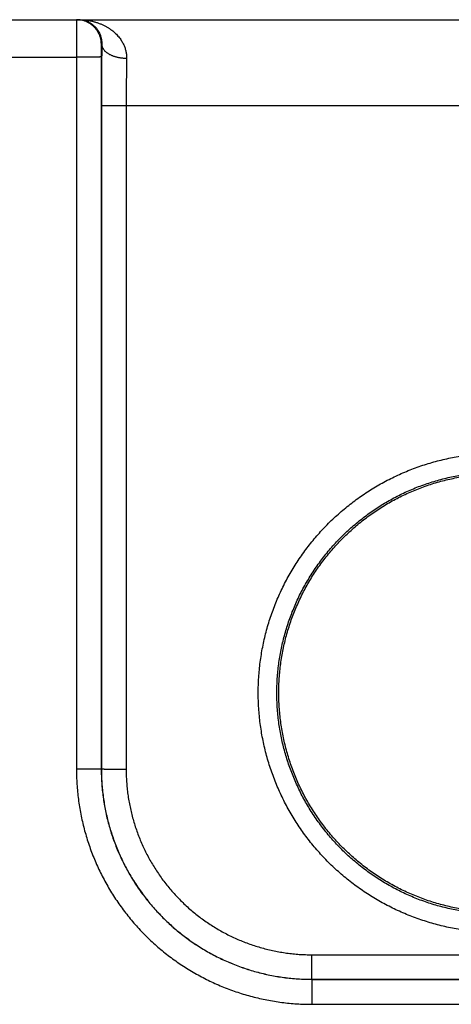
# Model space of a CAD drawing. Header units: inches. Extents: x 0 to 34, y 0 to 22.
# Tile 51 of 152: x 18.739 to 19.087, y 8.379 to 9.174. Entities that reach past the tile are written whole.
import ezdxf

# ---------------------------------------------------------------- set-up
doc = ezdxf.new("R2010")
doc.units = ezdxf.units.IN
doc.header["$LTSCALE"] = 1.87
doc.header["$MEASUREMENT"] = 0
doc.layers.get('0').update_dxf_attribs({"linetype": 'CONTINUOUS'})

msp = doc.modelspace()

# ---------------------------------------------------------------- linework, layer by layer
at = {"color": 7, "linetype": 'CONTINUOUS'}
for p, q in [((16.7548, 9.17443), (24.46884, 9.17443)), ((18.80483, 9.15443), (18.80449, 9.15443)), ((18.53529, 9.14417), (18.78432, 9.14417)), ((18.78432, 9.14417), (18.7844, 8.56883)), ((18.80431, 9.14434), (18.8044, 8.569)), ((18.80457, 9.10521), (18.80449, 8.56909)), ((18.82456, 9.10504), (18.82448, 8.56891)), ((18.82456, 9.10504), (19.42504, 9.10504)), ((18.8044, 8.569), (18.80449, 8.56909)), ((18.97444, 8.39909), (18.97444, 8.41891)), ((18.97444, 8.41891), (19.27517, 8.41891)), ((18.9744, 8.39906), (18.97444, 8.39909)), ((18.9744, 8.39906), (18.9744, 8.37888)), ((18.9744, 8.39906), (19.2752, 8.39906)), ((18.97444, 8.39909), (19.27517, 8.39909)), ((18.9744, 8.37888), (19.2752, 8.37888))]:
    msp.add_line(p, q, dxfattribs=at)
for points, knots in [([(18.78449, 9.17443), (18.78448, 9.17443), (18.78449, 9.17435), (18.78446, 9.17426), (18.78447, 9.17405), (18.78445, 9.17378), (18.78445, 9.17343), (18.78444, 9.17301), (18.78443, 9.17252), (18.78442, 9.17195), (18.78441, 9.1713), (18.7844, 9.17059), (18.7844, 9.16982), (18.78439, 9.16897), (18.78438, 9.16807), (18.78438, 9.1671), (18.78437, 9.16607), (18.78436, 9.16498), (18.78436, 9.16384), (18.78435, 9.16265), (18.78435, 9.16142), (18.78434, 9.16014), (18.78434, 9.15882), (18.78433, 9.15746), (18.78433, 9.15606), (18.78433, 9.15464), (18.78432, 9.15319), (18.78432, 9.15172), (18.78432, 9.15024), (18.78432, 9.14873), (18.78432, 9.14722), (18.78432, 9.14569), (18.78432, 9.14468), (18.78432, 9.14417)], [0, 0, 0, 0, 0.001321, 0.005191, 0.01162, 0.020591, 0.03208, 0.046057, 0.062488, 0.081332, 0.102532, 0.126024, 0.151748, 0.179644, 0.209654, 0.241718, 0.275749, 0.311638, 0.349288, 0.388613, 0.429516, 0.471874, 0.515563, 0.560482, 0.60653, 0.653571, 0.70146, 0.750073, 0.799306, 0.849045, 0.899161, 0.949523, 1, 1, 1, 1]), ([(18.80449, 9.15443), (18.80449, 9.1548), (18.80447, 9.15555), (18.80437, 9.15667), (18.80421, 9.15778), (18.804, 9.15888), (18.80372, 9.15997), (18.80337, 9.16104), (18.80297, 9.16209), (18.80252, 9.16311), (18.802, 9.16411), (18.80143, 9.16507), (18.80081, 9.16601), (18.80013, 9.16691), (18.79941, 9.16776), (18.79864, 9.16858), (18.79782, 9.16935), (18.79696, 9.17007), (18.79607, 9.17075), (18.79513, 9.17137), (18.79417, 9.17194), (18.79317, 9.17246), (18.79215, 9.17292), (18.7911, 9.17332), (18.79003, 9.17366), (18.78894, 9.17394), (18.78784, 9.17416), (18.78673, 9.17431), (18.78561, 9.17441), (18.78486, 9.17443), (18.78449, 9.17443)], [0, 0, 0, 0, 0.035717, 0.071433, 0.107149, 0.142866, 0.178582, 0.214298, 0.250014, 0.28573, 0.321446, 0.357162, 0.392877, 0.428592, 0.464307, 0.500022, 0.535736, 0.57145, 0.607164, 0.642877, 0.67859, 0.714303, 0.750016, 0.785728, 0.821441, 0.857153, 0.892865, 0.928576, 0.964288, 1, 1, 1, 1]), ([(18.78613, 9.17443), (18.78674, 9.17443), (18.78796, 9.17437), (18.78976, 9.17409), (18.79151, 9.17364), (18.79319, 9.17302), (18.79478, 9.17225), (18.79626, 9.17136), (18.79763, 9.17035), (18.79887, 9.16925), (18.79998, 9.16808), (18.80096, 9.16685), (18.80182, 9.16559), (18.80255, 9.16431), (18.80317, 9.16302), (18.80368, 9.16173), (18.80409, 9.16045), (18.8044, 9.15919), (18.80462, 9.15796), (18.80477, 9.15676), (18.80484, 9.15558), (18.80484, 9.15481), (18.80483, 9.15443)], [0, 0, 0, 0, 0.059945, 0.119634, 0.178919, 0.237611, 0.295436, 0.352234, 0.407834, 0.462136, 0.515034, 0.566455, 0.61638, 0.664764, 0.71165, 0.757028, 0.800907, 0.843331, 0.884347, 0.924056, 0.962565, 1, 1, 1, 1]), ([(18.78613, 9.17443), (18.78703, 9.17443), (18.78883, 9.17438), (18.79151, 9.17416), (18.79415, 9.17379), (18.79673, 9.17328), (18.79923, 9.17264), (18.80165, 9.17188), (18.80396, 9.171), (18.80616, 9.17002), (18.80823, 9.16895), (18.81017, 9.16781), (18.81199, 9.1666), (18.81366, 9.16533), (18.81521, 9.16401), (18.81662, 9.16266), (18.8179, 9.16128), (18.81905, 9.15989), (18.82009, 9.15848), (18.821, 9.15706), (18.82181, 9.15564), (18.82251, 9.15423), (18.8231, 9.15282), (18.8236, 9.15143), (18.82401, 9.15004), (18.82433, 9.14867), (18.82457, 9.14731), (18.82474, 9.14597), (18.82483, 9.14464), (18.82484, 9.14376), (18.82483, 9.14332)], [0, 0, 0, 0, 0.049107, 0.097936, 0.14632, 0.1941, 0.241093, 0.287108, 0.331987, 0.375631, 0.417954, 0.4589, 0.498462, 0.536619, 0.573385, 0.608809, 0.642929, 0.675794, 0.707479, 0.738056, 0.767592, 0.796163, 0.823858, 0.850756, 0.87693, 0.902462, 0.92744, 0.951956, 0.976108, 1, 1, 1, 1]), ([(18.80449, 9.15443), (18.80448, 9.15443), (18.80447, 9.15439), (18.80446, 9.15433), (18.80445, 9.15422), (18.80444, 9.15407), (18.80443, 9.15388), (18.80442, 9.15365), (18.80441, 9.15337), (18.8044, 9.15306), (18.80439, 9.15271), (18.80438, 9.15233), (18.80437, 9.15191), (18.80436, 9.15145), (18.80435, 9.15097), (18.80435, 9.15046), (18.80434, 9.14992), (18.80433, 9.14936), (18.80433, 9.14878), (18.80432, 9.14817), (18.80432, 9.14756), (18.80432, 9.14692), (18.80432, 9.14628), (18.80431, 9.14564), (18.80431, 9.14499), (18.80431, 9.14456), (18.80431, 9.14434)], [0, 0, 0, 0, 0.002367, 0.008774, 0.019404, 0.034271, 0.053344, 0.07654, 0.103708, 0.134689, 0.169365, 0.20762, 0.249307, 0.294245, 0.342227, 0.393019, 0.446375, 0.502085, 0.559944, 0.619723, 0.68111, 0.743762, 0.80733, 0.871459, 0.935796, 1, 1, 1, 1]), ([(18.80483, 9.15443), (18.80482, 9.15346), (18.8048, 9.15149), (18.80477, 9.1485), (18.80474, 9.14544), (18.80471, 9.14231), (18.80469, 9.13912), (18.80467, 9.13588), (18.80465, 9.13259), (18.80463, 9.12925), (18.80461, 9.12588), (18.8046, 9.12248), (18.80459, 9.11905), (18.80458, 9.11561), (18.80457, 9.11215), (18.80457, 9.10868), (18.80457, 9.10637), (18.80457, 9.10521)], [0, 0, 0, 0, 0.05923, 0.120016, 0.182259, 0.24585, 0.310671, 0.376607, 0.443537, 0.511335, 0.579876, 0.649038, 0.718704, 0.788752, 0.859063, 0.929519, 1, 1, 1, 1]), ([(18.80483, 9.15443), (18.80484, 9.15422), (18.80487, 9.15381), (18.80498, 9.15319), (18.80515, 9.15258), (18.80538, 9.15197), (18.80567, 9.15137), (18.80602, 9.15078), (18.80643, 9.1502), (18.8069, 9.14964), (18.80742, 9.14909), (18.808, 9.14855), (18.80862, 9.14804), (18.8093, 9.14754), (18.81002, 9.14707), (18.81079, 9.14662), (18.81161, 9.14619), (18.81246, 9.14579), (18.81335, 9.14541), (18.81428, 9.14507), (18.81524, 9.14475), (18.81623, 9.14446), (18.81725, 9.1442), (18.81829, 9.14398), (18.81934, 9.14378), (18.82042, 9.14362), (18.82151, 9.14349), (18.82261, 9.1434), (18.82372, 9.14334), (18.82446, 9.14332), (18.82483, 9.14332)], [0, 0, 0, 0, 0.024935, 0.050104, 0.07567, 0.101782, 0.128574, 0.156163, 0.184646, 0.2141, 0.244584, 0.27614, 0.308792, 0.34255, 0.377407, 0.413348, 0.450345, 0.488357, 0.527338, 0.567232, 0.607976, 0.649502, 0.691733, 0.734591, 0.777992, 0.821848, 0.86607, 0.910566, 0.955241, 1, 1, 1, 1]), ([(18.80431, 9.14434), (18.8043, 9.14433), (18.80424, 9.14433), (18.80413, 9.14432), (18.80396, 9.14431), (18.80373, 9.1443), (18.80343, 9.14429), (18.80308, 9.14428), (18.80267, 9.14427), (18.80221, 9.14427), (18.80169, 9.14426), (18.80111, 9.14425), (18.80049, 9.14424), (18.79981, 9.14423), (18.79909, 9.14423), (18.79832, 9.14422), (18.79751, 9.14421), (18.79666, 9.14421), (18.79577, 9.1442), (18.79484, 9.14419), (18.79388, 9.14419), (18.79289, 9.14419), (18.79188, 9.14418), (18.79084, 9.14418), (18.78979, 9.14417), (18.78871, 9.14417), (18.78763, 9.14417), (18.78653, 9.14417), (18.78542, 9.14417), (18.78469, 9.14417), (18.78432, 9.14417)], [0, 0, 0, 0, 0.002552, 0.008148, 0.016787, 0.028448, 0.043096, 0.060687, 0.081167, 0.104473, 0.130533, 0.159269, 0.19059, 0.224402, 0.2606, 0.299072, 0.339701, 0.382361, 0.426922, 0.473245, 0.521189, 0.570606, 0.621344, 0.673248, 0.726156, 0.779907, 0.834335, 0.889273, 0.944551, 1, 1, 1, 1]), ([(18.82483, 9.14332), (18.82482, 9.1425), (18.82479, 9.14085), (18.82476, 9.13834), (18.82473, 9.13578), (18.8247, 9.13316), (18.82468, 9.13049), (18.82465, 9.12778), (18.82463, 9.12502), (18.82462, 9.12224), (18.8246, 9.11942), (18.82459, 9.11657), (18.82458, 9.11371), (18.82457, 9.11083), (18.82457, 9.10794), (18.82456, 9.10601), (18.82456, 9.10504)], [0, 0, 0, 0, 0.063897, 0.129436, 0.196498, 0.264966, 0.334722, 0.405647, 0.47762, 0.550514, 0.624201, 0.698552, 0.773438, 0.848727, 0.924291, 1, 1, 1, 1]), ([(18.80457, 9.10521), (18.80458, 9.10521), (18.80464, 9.1052), (18.80475, 9.10519), (18.80492, 9.10518), (18.80515, 9.10517), (18.80545, 9.10517), (18.8058, 9.10516), (18.80621, 9.10515), (18.80667, 9.10514), (18.80719, 9.10513), (18.80777, 9.10512), (18.80839, 9.10511), (18.80907, 9.10511), (18.80979, 9.1051), (18.81056, 9.10509), (18.81137, 9.10508), (18.81222, 9.10508), (18.81311, 9.10507), (18.81404, 9.10507), (18.815, 9.10506), (18.81599, 9.10506), (18.817, 9.10505), (18.81804, 9.10505), (18.81909, 9.10505), (18.82017, 9.10504), (18.82125, 9.10504), (18.82235, 9.10504), (18.82346, 9.10504), (18.82419, 9.10504), (18.82456, 9.10504)], [0, 0, 0, 0, 0.002552, 0.008148, 0.016787, 0.028448, 0.043096, 0.060687, 0.081167, 0.104472, 0.130533, 0.159268, 0.19059, 0.224401, 0.260599, 0.299072, 0.3397, 0.382361, 0.426921, 0.473244, 0.521188, 0.570606, 0.621344, 0.673247, 0.726156, 0.779907, 0.834335, 0.889272, 0.944551, 1, 1, 1, 1]), ([(19.1248, 8.43682), (19.12274, 8.43682), (19.1186, 8.43689), (19.1124, 8.43719), (19.10622, 8.43769), (19.10004, 8.43838), (19.0939, 8.43927), (19.08778, 8.44036), (19.0817, 8.44165), (19.07567, 8.44312), (19.06969, 8.44479), (19.06377, 8.44666), (19.05791, 8.44871), (19.05212, 8.45094), (19.0464, 8.45336), (19.04076, 8.45597), (19.03521, 8.45875), (19.02976, 8.46171), (19.0244, 8.46484), (19.01914, 8.46814), (19.01399, 8.47161), (19.00895, 8.47525), (19.00403, 8.47904), (18.99923, 8.48299), (18.99457, 8.48709), (18.99004, 8.49134), (18.98565, 8.49574), (18.9814, 8.50027), (18.97729, 8.50493), (18.97334, 8.50972), (18.96955, 8.51464), (18.96591, 8.51968), (18.96244, 8.52483), (18.95914, 8.53009), (18.956, 8.53545), (18.95304, 8.54091), (18.95026, 8.54646), (18.94765, 8.5521), (18.94523, 8.55782), (18.94299, 8.56361), (18.94094, 8.56948), (18.93907, 8.5754), (18.9374, 8.58138), (18.93592, 8.58742), (18.93464, 8.59349), (18.93355, 8.59961), (18.93266, 8.60575), (18.93196, 8.61193), (18.93146, 8.61812), (18.93116, 8.62432), (18.93106, 8.63053), (18.93116, 8.63674), (18.93146, 8.64295), (18.93196, 8.64914), (18.93266, 8.65531), (18.93355, 8.66146), (18.93464, 8.66757), (18.93592, 8.67365), (18.9374, 8.67968), (18.93908, 8.68566), (18.94094, 8.69159), (18.94299, 8.69745), (18.94523, 8.70325), (18.94765, 8.70897), (18.95026, 8.7146), (18.95304, 8.72016), (18.956, 8.72562), (18.95914, 8.73098), (18.96244, 8.73624), (18.96592, 8.74139), (18.96955, 8.74642), (18.97335, 8.75134), (18.9773, 8.75613), (18.9814, 8.7608), (18.98565, 8.76533), (18.99004, 8.76972), (18.99457, 8.77397), (18.99924, 8.77807), (19.00403, 8.78202), (19.00895, 8.78581), (19.01399, 8.78945), (19.01914, 8.79292), (19.0244, 8.79622), (19.02976, 8.79935), (19.03522, 8.80231), (19.04077, 8.8051), (19.04641, 8.8077), (19.05212, 8.81012), (19.05791, 8.81236), (19.06377, 8.81441), (19.0697, 8.81627), (19.07568, 8.81794), (19.08171, 8.81941), (19.08778, 8.8207), (19.0939, 8.82179), (19.10005, 8.82268), (19.10622, 8.82338), (19.11241, 8.82387), (19.1186, 8.82417), (19.12274, 8.82424), (19.1248, 8.82424)], [0, 0, 0, 0, 0.010185, 0.020381, 0.030584, 0.040791, 0.050998, 0.061204, 0.071408, 0.08161, 0.091811, 0.102012, 0.112212, 0.122413, 0.132615, 0.142817, 0.153018, 0.163219, 0.173419, 0.183622, 0.19383, 0.204039, 0.214245, 0.22445, 0.234656, 0.244863, 0.255069, 0.265275, 0.275481, 0.285686, 0.295892, 0.306098, 0.316304, 0.32651, 0.336715, 0.34692, 0.357126, 0.367331, 0.377537, 0.387743, 0.397948, 0.408154, 0.418359, 0.428565, 0.438771, 0.448976, 0.459182, 0.469387, 0.479593, 0.489798, 0.500004, 0.51021, 0.520415, 0.530621, 0.540826, 0.551032, 0.561237, 0.571443, 0.581649, 0.591854, 0.60206, 0.612265, 0.622471, 0.632676, 0.642882, 0.653088, 0.663293, 0.673498, 0.683704, 0.69391, 0.704116, 0.714322, 0.724527, 0.734732, 0.744938, 0.755145, 0.765352, 0.775557, 0.785762, 0.795969, 0.806178, 0.816385, 0.826589, 0.83679, 0.846991, 0.857191, 0.867392, 0.877592, 0.887792, 0.897992, 0.908193, 0.918394, 0.928596, 0.9388, 0.949006, 0.959213, 0.969419, 0.979621, 0.989816, 1, 1, 1, 1]), ([(19.1248, 8.45169), (19.12285, 8.45169), (19.11895, 8.45176), (19.11311, 8.45204), (19.10728, 8.45252), (19.10147, 8.45319), (19.09568, 8.45405), (19.08992, 8.4551), (19.0842, 8.45633), (19.07853, 8.45775), (19.0729, 8.45936), (19.06734, 8.46115), (19.06183, 8.46312), (19.05639, 8.46527), (19.05102, 8.4676), (19.04573, 8.4701), (19.04052, 8.47278), (19.03541, 8.47562), (19.0304, 8.47863), (19.02548, 8.4818), (19.02067, 8.48512), (19.01598, 8.48861), (19.0114, 8.49224), (19.00694, 8.49603), (19.00261, 8.49995), (18.9984, 8.50402), (18.99434, 8.50822), (18.99041, 8.51256), (18.98663, 8.51702), (18.98299, 8.5216), (18.97951, 8.52629), (18.97618, 8.5311), (18.97301, 8.53602), (18.97001, 8.54103), (18.96717, 8.54614), (18.9645, 8.55134), (18.962, 8.55663), (18.95967, 8.562), (18.95752, 8.56743), (18.95555, 8.57294), (18.95376, 8.57851), (18.95216, 8.58413), (18.95073, 8.5898), (18.9495, 8.59552), (18.94845, 8.60127), (18.94759, 8.60706), (18.94693, 8.61287), (18.94645, 8.6187), (18.94616, 8.62454), (18.94606, 8.63038), (18.94616, 8.63623), (18.94644, 8.64207), (18.94692, 8.6479), (18.94759, 8.65371), (18.94845, 8.6595), (18.94949, 8.66525), (18.95073, 8.67097), (18.95215, 8.67664), (18.95375, 8.68226), (18.95554, 8.68783), (18.95751, 8.69334), (18.95966, 8.69878), (18.96198, 8.70414), (18.96448, 8.70943), (18.96716, 8.71463), (18.97, 8.71975), (18.973, 8.72476), (18.97617, 8.72968), (18.9795, 8.73449), (18.98298, 8.73919), (18.98662, 8.74377), (18.9904, 8.74823), (18.99433, 8.75256), (18.99839, 8.75677), (19.0026, 8.76084), (19.00693, 8.76476), (19.01139, 8.76855), (19.01597, 8.77219), (19.02067, 8.77567), (19.02548, 8.779), (19.03039, 8.78217), (19.03541, 8.78518), (19.04052, 8.78802), (19.04573, 8.7907), (19.05102, 8.7932), (19.05639, 8.79553), (19.06183, 8.79768), (19.06734, 8.79965), (19.0729, 8.80144), (19.07853, 8.80305), (19.0842, 8.80447), (19.08992, 8.8057), (19.09568, 8.80675), (19.10147, 8.80761), (19.10728, 8.80828), (19.11311, 8.80876), (19.11895, 8.80904), (19.12285, 8.80911), (19.1248, 8.80911)], [0, 0, 0, 0, 0.010419, 0.020839, 0.031258, 0.041677, 0.052096, 0.062516, 0.072936, 0.083355, 0.093773, 0.104192, 0.114611, 0.125032, 0.135454, 0.145875, 0.156295, 0.166711, 0.177125, 0.187539, 0.197954, 0.208369, 0.218783, 0.229197, 0.239611, 0.250025, 0.260439, 0.270853, 0.281267, 0.291681, 0.302095, 0.312509, 0.322923, 0.333337, 0.343752, 0.354166, 0.36458, 0.374995, 0.385409, 0.395824, 0.406238, 0.416653, 0.427068, 0.437483, 0.447897, 0.458312, 0.468727, 0.479142, 0.489557, 0.499973, 0.510388, 0.520803, 0.531218, 0.541633, 0.552049, 0.562464, 0.572879, 0.583294, 0.59371, 0.604125, 0.614541, 0.624956, 0.635372, 0.645787, 0.656203, 0.666619, 0.677035, 0.68745, 0.697866, 0.708283, 0.718699, 0.729115, 0.739531, 0.749948, 0.760365, 0.770782, 0.781199, 0.791617, 0.802035, 0.812453, 0.822869, 0.833286, 0.843705, 0.854126, 0.864548, 0.874969, 0.885389, 0.895808, 0.906226, 0.916645, 0.927064, 0.937484, 0.947904, 0.958323, 0.968742, 0.979161, 0.989581, 1, 1, 1, 1]), ([(19.09527, 8.45582), (19.09335, 8.45615), (19.08951, 8.45686), (19.0838, 8.45812), (19.07812, 8.45957), (19.0725, 8.4612), (19.06694, 8.46302), (19.06144, 8.46503), (19.05601, 8.46721), (19.05065, 8.46957), (19.04538, 8.47211), (19.04019, 8.47482), (19.0351, 8.4777), (19.0301, 8.48074), (19.0252, 8.48395), (19.02042, 8.48733), (19.01575, 8.49085), (19.01119, 8.49453), (19.00676, 8.49836), (19.00246, 8.50233), (18.9983, 8.50644), (18.99427, 8.51069), (18.99038, 8.51506), (18.98664, 8.51957), (18.98305, 8.52419), (18.97962, 8.52893), (18.97634, 8.53379), (18.97323, 8.53874), (18.97028, 8.5438), (18.9675, 8.54895), (18.9649, 8.55419), (18.96246, 8.55952), (18.96021, 8.56492), (18.95813, 8.57039), (18.95624, 8.57593), (18.95453, 8.58153), (18.953, 8.58718), (18.95167, 8.59288), (18.95052, 8.59862), (18.94956, 8.6044), (18.94879, 8.6102), (18.94822, 8.61603), (18.94784, 8.62187), (18.94765, 8.62772), (18.94766, 8.63358), (18.94786, 8.63943), (18.94825, 8.64527), (18.94883, 8.65109), (18.94961, 8.65689), (18.95058, 8.66267), (18.95174, 8.66841), (18.95308, 8.6741), (18.95462, 8.67975), (18.95634, 8.68535), (18.95824, 8.69088), (18.96033, 8.69635), (18.9626, 8.70175), (18.96504, 8.70707), (18.96766, 8.71231), (18.97044, 8.71745), (18.9734, 8.72251), (18.97652, 8.72746), (18.97981, 8.7323), (18.98325, 8.73704), (18.98685, 8.74166), (18.9906, 8.74615), (18.99449, 8.75052), (18.99853, 8.75476), (19.0027, 8.75887), (19.00701, 8.76283), (19.01145, 8.76665), (19.01601, 8.77032), (19.02069, 8.77384), (19.02548, 8.7772), (19.03038, 8.7804), (19.03538, 8.78343), (19.04048, 8.7863), (19.04568, 8.78901), (19.05096, 8.79153), (19.05632, 8.79388), (19.06175, 8.79606), (19.06725, 8.79805), (19.07282, 8.79986), (19.07844, 8.80148), (19.08412, 8.80292), (19.08984, 8.80417), (19.09559, 8.80523), (19.09945, 8.80581), (19.10138, 8.80607)], [0, 0, 0, 0, 0.011626, 0.023254, 0.03488, 0.046508, 0.058134, 0.069761, 0.081389, 0.093014, 0.104642, 0.11627, 0.127896, 0.139525, 0.151151, 0.162779, 0.174407, 0.186033, 0.197662, 0.209288, 0.220917, 0.232545, 0.244172, 0.255801, 0.267428, 0.279057, 0.290686, 0.302313, 0.313942, 0.32557, 0.337198, 0.348828, 0.360455, 0.372085, 0.383713, 0.395341, 0.406971, 0.418598, 0.430228, 0.441857, 0.453485, 0.465115, 0.476743, 0.488373, 0.500001, 0.51163, 0.52326, 0.534887, 0.546517, 0.558146, 0.569774, 0.581404, 0.593031, 0.604661, 0.61629, 0.627917, 0.639547, 0.651174, 0.662803, 0.674432, 0.686059, 0.697689, 0.709316, 0.720945, 0.732573, 0.7442, 0.755829, 0.767456, 0.779084, 0.790713, 0.802339, 0.813968, 0.825594, 0.837222, 0.84885, 0.860476, 0.872104, 0.883731, 0.895358, 0.906986, 0.918611, 0.93024, 0.941866, 0.953493, 0.965121, 0.976746, 0.988374, 1, 1, 1, 1]), ([(18.8044, 8.569), (18.80438, 8.56899), (18.80433, 8.56899), (18.80422, 8.56898), (18.80405, 8.56897), (18.80381, 8.56896), (18.80352, 8.56895), (18.80317, 8.56894), (18.80276, 8.56893), (18.80229, 8.56892), (18.80177, 8.56892), (18.8012, 8.56891), (18.80057, 8.5689), (18.7999, 8.56889), (18.79918, 8.56888), (18.79841, 8.56888), (18.7976, 8.56887), (18.79674, 8.56886), (18.79585, 8.56886), (18.79493, 8.56885), (18.79397, 8.56885), (18.79298, 8.56884), (18.79197, 8.56884), (18.79093, 8.56884), (18.78987, 8.56883), (18.7888, 8.56883), (18.78771, 8.56883), (18.78662, 8.56883), (18.78551, 8.56883), (18.78477, 8.56883), (18.7844, 8.56883)], [0, 0, 0, 0, 0.002552, 0.008148, 0.016787, 0.028448, 0.043096, 0.060686, 0.081166, 0.104471, 0.130532, 0.159267, 0.190588, 0.2244, 0.260597, 0.299069, 0.339698, 0.382358, 0.426918, 0.473242, 0.521186, 0.570603, 0.621341, 0.673245, 0.726154, 0.779905, 0.834333, 0.889272, 0.944551, 1, 1, 1, 1]), ([(18.7844, 8.56883), (18.7844, 8.5668), (18.78447, 8.56273), (18.78476, 8.55665), (18.78525, 8.55058), (18.78593, 8.54452), (18.78681, 8.5385), (18.78788, 8.5325), (18.78914, 8.52655), (18.79059, 8.52063), (18.79223, 8.51477), (18.79406, 8.50896), (18.79607, 8.50321), (18.79827, 8.49753), (18.80064, 8.49192), (18.8032, 8.48639), (18.80593, 8.48095), (18.80883, 8.4756), (18.81191, 8.47034), (18.81515, 8.46518), (18.81855, 8.46014), (18.82212, 8.4552), (18.82584, 8.45038), (18.82971, 8.44568), (18.83373, 8.44111), (18.8379, 8.43666), (18.8422, 8.43236), (18.84665, 8.42819), (18.85122, 8.42417), (18.85592, 8.4203), (18.86074, 8.41658), (18.86568, 8.41302), (18.87073, 8.40961), (18.87589, 8.40637), (18.88115, 8.4033), (18.8865, 8.4004), (18.89195, 8.39767), (18.89748, 8.39511), (18.90308, 8.39274), (18.90877, 8.39054), (18.91452, 8.38853), (18.92033, 8.3867), (18.9262, 8.38507), (18.93211, 8.38362), (18.93807, 8.38236), (18.94407, 8.38129), (18.9501, 8.38041), (18.95615, 8.37973), (18.96223, 8.37924), (18.96831, 8.37895), (18.97237, 8.37888), (18.9744, 8.37888)], [0, 0, 0, 0, 0.020411, 0.040825, 0.061237, 0.081648, 0.102055, 0.122459, 0.142861, 0.163264, 0.183669, 0.20408, 0.224492, 0.244901, 0.265304, 0.285705, 0.306109, 0.326515, 0.346921, 0.367326, 0.38773, 0.408134, 0.428538, 0.448943, 0.469348, 0.489752, 0.510157, 0.530562, 0.550968, 0.571374, 0.591781, 0.612187, 0.632593, 0.653001, 0.673411, 0.693821, 0.714229, 0.734635, 0.755042, 0.775455, 0.795871, 0.816287, 0.836698, 0.857106, 0.877513, 0.897923, 0.918336, 0.938752, 0.959171, 0.979588, 1, 1, 1, 1]), ([(18.8044, 8.569), (18.8044, 8.56711), (18.80446, 8.56332), (18.80475, 8.55764), (18.80522, 8.55198), (18.80589, 8.54634), (18.80674, 8.54072), (18.80778, 8.53513), (18.80901, 8.52958), (18.81042, 8.52408), (18.81201, 8.51862), (18.81379, 8.51323), (18.81574, 8.50789), (18.81787, 8.50263), (18.82018, 8.49744), (18.82265, 8.49232), (18.8253, 8.4873), (18.82812, 8.48236), (18.83109, 8.47753), (18.83423, 8.47279), (18.83752, 8.46817), (18.84097, 8.46365), (18.84456, 8.45926), (18.8483, 8.45498), (18.85218, 8.45084), (18.85619, 8.44682), (18.86034, 8.44294), (18.86461, 8.4392), (18.86901, 8.43561), (18.87353, 8.43217), (18.87816, 8.42887), (18.88289, 8.42574), (18.88773, 8.42276), (18.89267, 8.41995), (18.8977, 8.4173), (18.90281, 8.41482), (18.908, 8.41252), (18.91327, 8.41039), (18.91861, 8.40843), (18.92401, 8.40666), (18.92946, 8.40507), (18.93497, 8.40366), (18.94052, 8.40243), (18.94611, 8.40139), (18.95173, 8.40054), (18.95738, 8.39988), (18.96304, 8.3994), (18.96872, 8.39912), (18.97251, 8.39906), (18.9744, 8.39906)], [0, 0, 0, 0, 0.021284, 0.042566, 0.063847, 0.085127, 0.106407, 0.127687, 0.148965, 0.170244, 0.191523, 0.212802, 0.23408, 0.255353, 0.276623, 0.297893, 0.319164, 0.340434, 0.361702, 0.382968, 0.404233, 0.4255, 0.446767, 0.468032, 0.489295, 0.510559, 0.531822, 0.553089, 0.574359, 0.59563, 0.616901, 0.638172, 0.659445, 0.680721, 0.701999, 0.723276, 0.744553, 0.765833, 0.787118, 0.808405, 0.829692, 0.850979, 0.872266, 0.893554, 0.914842, 0.93613, 0.957419, 0.978709, 1, 1, 1, 1]), ([(18.80449, 8.56909), (18.80449, 8.56719), (18.80455, 8.5634), (18.80483, 8.55772), (18.80531, 8.55205), (18.80597, 8.54641), (18.80682, 8.54079), (18.80786, 8.5352), (18.80908, 8.52965), (18.81049, 8.52415), (18.81209, 8.51869), (18.81386, 8.51329), (18.81581, 8.50795), (18.81794, 8.50268), (18.82025, 8.49749), (18.82273, 8.49238), (18.82537, 8.48735), (18.82819, 8.48242), (18.83116, 8.47758), (18.8343, 8.47284), (18.83759, 8.46821), (18.84103, 8.4637), (18.84463, 8.4593), (18.84836, 8.45503), (18.85224, 8.45088), (18.85626, 8.44686), (18.8604, 8.44298), (18.86468, 8.43925), (18.86907, 8.43565), (18.87359, 8.43221), (18.87822, 8.42891), (18.88295, 8.42578), (18.88779, 8.4228), (18.89272, 8.41999), (18.89775, 8.41734), (18.90286, 8.41486), (18.90805, 8.41256), (18.91332, 8.41042), (18.91866, 8.40847), (18.92406, 8.4067), (18.92951, 8.4051), (18.93501, 8.40369), (18.94056, 8.40247), (18.94615, 8.40143), (18.95177, 8.40058), (18.95741, 8.39991), (18.96307, 8.39944), (18.96875, 8.39915), (18.97254, 8.39909), (18.97444, 8.39909)], [0, 0, 0, 0, 0.021301, 0.042595, 0.063884, 0.085169, 0.106451, 0.127733, 0.149016, 0.170299, 0.191583, 0.212867, 0.234152, 0.255436, 0.276716, 0.29799, 0.31926, 0.34053, 0.361802, 0.383072, 0.404339, 0.425605, 0.446869, 0.468133, 0.489397, 0.510663, 0.531929, 0.553196, 0.574461, 0.595727, 0.616994, 0.638264, 0.659534, 0.680803, 0.702072, 0.723344, 0.744621, 0.765901, 0.787183, 0.808464, 0.829743, 0.851022, 0.8723, 0.893578, 0.914856, 0.936135, 0.957419, 0.978707, 1, 1, 1, 1]), ([(18.80449, 8.56909), (18.8045, 8.56908), (18.80456, 8.56908), (18.80467, 8.56906), (18.80484, 8.56906), (18.80507, 8.56905), (18.80537, 8.56904), (18.80572, 8.56903), (18.80613, 8.56902), (18.80659, 8.56901), (18.80711, 8.569), (18.80769, 8.56899), (18.80831, 8.56899), (18.80899, 8.56898), (18.80971, 8.56897), (18.81048, 8.56896), (18.81129, 8.56896), (18.81214, 8.56895), (18.81303, 8.56894), (18.81396, 8.56894), (18.81492, 8.56893), (18.8159, 8.56893), (18.81692, 8.56893), (18.81795, 8.56892), (18.81901, 8.56892), (18.82009, 8.56892), (18.82117, 8.56891), (18.82227, 8.56891), (18.82337, 8.56891), (18.82411, 8.56891), (18.82448, 8.56891)], [0, 0, 0, 0, 0.002552, 0.008148, 0.016787, 0.028448, 0.043096, 0.060687, 0.081166, 0.104472, 0.130533, 0.159268, 0.19059, 0.224401, 0.260599, 0.299071, 0.3397, 0.38236, 0.426921, 0.473244, 0.521188, 0.570606, 0.621344, 0.673247, 0.726156, 0.779907, 0.834335, 0.889273, 0.944551, 1, 1, 1, 1]), ([(18.82448, 8.56891), (18.82448, 8.5672), (18.82454, 8.56378), (18.8248, 8.55866), (18.82524, 8.55355), (18.82585, 8.54846), (18.82663, 8.5434), (18.82759, 8.53836), (18.82872, 8.53337), (18.83001, 8.52841), (18.83148, 8.52351), (18.83311, 8.51865), (18.83491, 8.51385), (18.83687, 8.50912), (18.83899, 8.50445), (18.84127, 8.49987), (18.8437, 8.49536), (18.84629, 8.49094), (18.84902, 8.48661), (18.8519, 8.48238), (18.85493, 8.47824), (18.85809, 8.47422), (18.86139, 8.4703), (18.86482, 8.4665), (18.86838, 8.46282), (18.87206, 8.45926), (18.87586, 8.45583), (18.87978, 8.45253), (18.8838, 8.44936), (18.88793, 8.44634), (18.89217, 8.44346), (18.8965, 8.44072), (18.90091, 8.43814), (18.90542, 8.4357), (18.91001, 8.43343), (18.91467, 8.4313), (18.9194, 8.42934), (18.9242, 8.42755), (18.92905, 8.42591), (18.93396, 8.42445), (18.93891, 8.42315), (18.9439, 8.42202), (18.94893, 8.42107), (18.954, 8.42028), (18.95908, 8.41967), (18.96419, 8.41923), (18.96931, 8.41897), (18.97273, 8.41891), (18.97444, 8.41891)], [0, 0, 0, 0, 0.02178, 0.043551, 0.065312, 0.087064, 0.108806, 0.130542, 0.152275, 0.174009, 0.195747, 0.217489, 0.239236, 0.260984, 0.282727, 0.304466, 0.3262, 0.347934, 0.369667, 0.3914, 0.413133, 0.434865, 0.456598, 0.478331, 0.500063, 0.521796, 0.543528, 0.565259, 0.58699, 0.60872, 0.630451, 0.652182, 0.673912, 0.695641, 0.717374, 0.739112, 0.760853, 0.782594, 0.80433, 0.826062, 0.847789, 0.869514, 0.891242, 0.912977, 0.934721, 0.956473, 0.978233, 1, 1, 1, 1])]:
    msp.add_open_spline(points, degree=3, knots=knots, dxfattribs=at)

doc.saveas('drawing.dxf')
